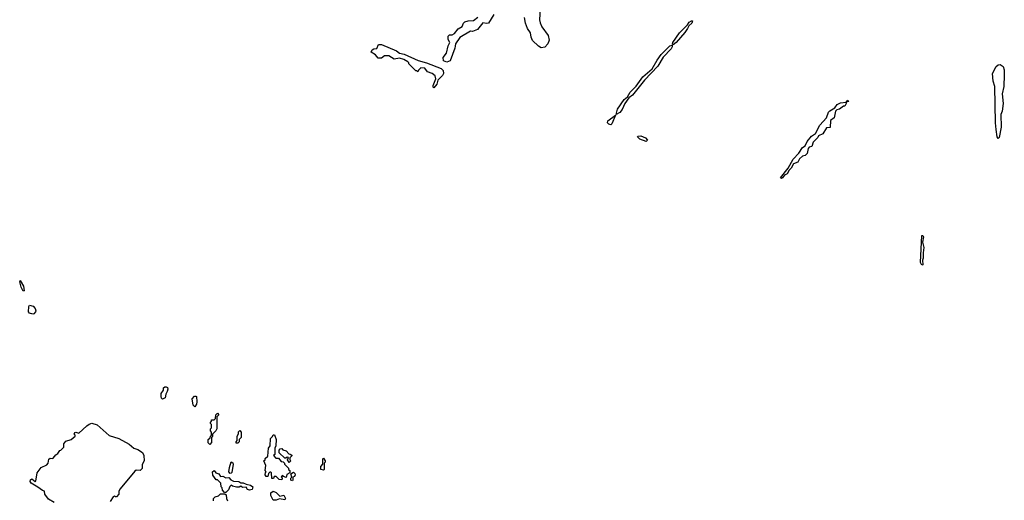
# Model space of a CAD drawing. Extents: x 2737564 to 2859580, y 876530 to 1012372.
# Tile 39 of 110: x 2822352 to 2831533, y 922749 to 927227. Entities that reach past the tile are written whole.
import ezdxf

# ---------------------------------------------------------------- set-up
doc = ezdxf.new("R2010")
doc.units = 0

msp = doc.modelspace()

# ---------------------------------------------------------------- linework, layer by layer
at = {"layer": '0CON05XD'}
for points in [[(2827209.8, 927389.8), (2827199.4, 927225), (2827205, 927197.5), (2827222.2, 927162.2), (2827279.5, 927079.5), (2827287.8, 927035), (2827278, 927002), (2827248.3, 926971.7), (2827215, 926966.1), (2827189.2, 926979.2), (2827134.5, 927034.5), (2827120.8, 927065), (2827115.6, 927105), (2827086, 927145), (2827067.5, 927195), (2827058.3, 927248.3)], [(2826773.3, 927275), (2826725, 927196.2), (2826705, 927192), (2826671.7, 927198.3), (2826620, 927135), (2826575, 927117.5), (2826555, 927120), (2826455, 927060), (2826415, 927003.3), (2826411.7, 926981.7), (2826409.5, 926960.5), (2826364.6, 926845.4), (2826335, 926830), (2826304.2, 926845), (2826301.4, 926875), (2826330.8, 926915), (2826346.5, 926983.5), (2826362.5, 927015), (2826348.3, 927041.7), (2826347.5, 927075), (2826360, 927085), (2826385, 927086.7), (2826405, 927098.8), (2826439.3, 927140.7), (2826478.8, 927165), (2826491.2, 927195), (2826503.2, 927206.8), (2826535, 927217.8), (2826585, 927220), (2826625, 927251.2)], [(2828445, 926993.3), (2828438.3, 926998.3), (2828442.9, 927015), (2828504.1, 927105.9), (2828579.4, 927180.6), (2828596, 927205), (2828615, 927216.9), (2828625.6, 927215.6), (2828620.6, 927195), (2828590.3, 927169.7), (2828580.6, 927145), (2828555, 927108.6), (2828475, 927014.3), (2828445, 926993.3)], [(2826215, 926592.5), (2826207.5, 926597.5), (2826206.7, 926615), (2826233.3, 926675), (2826227.5, 926705), (2826197, 926727), (2826155, 926740), (2826130, 926775), (2826091.7, 926778.3), (2826071.7, 926758.3), (2826065, 926740), (2826055, 926750), (2826045, 926750), (2825980, 926815), (2825980, 926825), (2825970, 926835), (2825935, 926856.7), (2825895, 926870), (2825845, 926860), (2825795, 926890), (2825755, 926890), (2825725, 926870), (2825695, 926870), (2825669.3, 926899.3), (2825630, 926925), (2825637.5, 926945), (2825655, 926956), (2825682.5, 926957.5), (2825699.2, 926995), (2825725, 926997.1), (2825865.9, 926935.9), (2825895, 926916.7), (2825936.2, 926905), (2826068, 926848), (2826145, 926826.5), (2826282.8, 926772.8), (2826301.4, 926755), (2826304.2, 926725.8), (2826293.3, 926706.7), (2826252.5, 926665), (2826241.2, 926625), (2826215, 926592.5)], [(2827915, 926342.5), (2827925, 926394), (2827988.1, 926485), (2828020, 926510), (2828045, 926552.9), (2828100.8, 926609.2), (2828163.8, 926696.2), (2828249.1, 926770.9), (2828295, 926851.4), (2828335, 926904.4), (2828415, 926984), (2828435, 926990), (2828435.8, 926975), (2828425.6, 926955), (2828353.3, 926876.7), (2828303.1, 926795), (2828178, 926665), (2828066.7, 926523.3), (2828031.2, 926498.8), (2827994.3, 926445.7), (2827970, 926390), (2827947.8, 926362.2), (2827915, 926342.5)], [(2831475, 926120), (2831467.5, 926135), (2831456, 926205), (2831452, 926265), (2831445.8, 926605.8), (2831430, 926655), (2831422.5, 926725), (2831458.3, 926791.7), (2831475, 926806.2), (2831495, 926808.8), (2831521.7, 926791.7), (2831530.7, 926760.7), (2831533.3, 926715), (2831530, 926605), (2831514.2, 926535), (2831521.2, 926445), (2831513.8, 926375), (2831501.2, 926345), (2831504, 926225), (2831485, 926130), (2831475, 926120)], [(2829455, 925747.5), (2829447.5, 925755), (2829516.7, 925843.3), (2829565, 925926.7), (2829617.3, 925982.7), (2829650, 926035), (2829676.7, 926053.3), (2829695, 926092.5), (2829735, 926143.3), (2829773.6, 926166.4), (2829813.3, 926245), (2829876.1, 926313.9), (2829894, 926365), (2829905, 926378.8), (2829953.3, 926406.7), (2829974.2, 926435.8), (2830005, 926453.3), (2830060, 926460), (2830075, 926476.7), (2830080, 926465), (2830060, 926460), (2830060, 926445), (2830045, 926420), (2830035, 926420), (2829997, 926393), (2829971.7, 926388.3), (2829960, 926375), (2829947, 926313), (2829913, 926287), (2829908.3, 926221.7), (2829875, 926220), (2829840, 926165), (2829800, 926145), (2829795, 926130), (2829750, 926085), (2829740, 926045), (2829715, 926040), (2829703, 926027), (2829695, 925980), (2829677, 925963), (2829650, 925955), (2829625, 925930), (2829609.3, 925900.7), (2829567, 925883), (2829547, 925843), (2829527.5, 925825), (2829509.3, 925790.7), (2829482.5, 925777.5), (2829465, 925752.5), (2829455, 925747.5)], [(2827865, 926248.6), (2827845, 926254.4), (2827834.7, 926264.7), (2827835.5, 926285), (2827907.5, 926337.5), (2827874.3, 926255.7), (2827865, 926248.6)], [(2828195, 926092.9), (2828134.2, 926115), (2828113.3, 926135), (2828116.7, 926143.3), (2828145, 926144), (2828187.3, 926127.3), (2828206.7, 926105), (2828195, 926092.9)], [(2830765, 924940), (2830753.3, 924965), (2830765, 925217.5), (2830775, 925217.5), (2830781.2, 925205), (2830770, 925155), (2830783.8, 925105), (2830775.9, 925054.1), (2830777.1, 925005), (2830770, 924985), (2830775, 924942.5), (2830765, 924940)], [(2822385, 924697.5), (2822365.8, 924735), (2822352, 924785), (2822355, 924797.5), (2822387.5, 924745), (2822395, 924700), (2822385, 924697.5)], [(2822475, 924482), (2822445, 924491.9), (2822434.3, 924505), (2822435.7, 924554.3), (2822445, 924567.1), (2822478.7, 924558.7), (2822497.5, 924535), (2822502, 924515), (2822498, 924505), (2822485, 924486.2), (2822475, 924482)], [(2823685, 923692.5), (2823675, 923700), (2823670, 923715), (2823670, 923745), (2823692.5, 923775), (2823693.9, 923796.1), (2823705, 923806.7), (2823716.4, 923806.4), (2823728.8, 923798.8), (2823732.5, 923785), (2823727, 923763), (2823713.3, 923736.7), (2823707, 923703), (2823685, 923692.5)], [(2823985, 923620), (2823970, 923635), (2823960, 923695), (2823981.7, 923718.3), (2823995, 923720), (2824000, 923715), (2824002.5, 923665), (2824000, 923645), (2823985, 923620)], [(2824125, 923270), (2824110, 923285), (2824110, 923315), (2824128.3, 923331.7), (2824130, 923345), (2824140, 923355), (2824140, 923385), (2824130, 923395), (2824130, 923415), (2824140, 923425), (2824140, 923455), (2824130, 923465), (2824130, 923475), (2824140, 923485), (2824141.7, 923498.3), (2824165, 923500), (2824178.3, 923511.7), (2824180, 923545), (2824195, 923560), (2824210, 923545), (2824190, 923525), (2824190, 923415), (2824180, 923395), (2824150, 923365), (2824150, 923345), (2824140, 923335), (2824141.7, 923288.3), (2824125, 923270)], [(2822675, 922727.5), (2822620.5, 922760.5), (2822586.7, 922805), (2822583, 922833), (2822565, 922838.8), (2822522.3, 922872.3), (2822459.5, 922909.5), (2822448.8, 922925), (2822451.4, 922938.6), (2822465, 922950), (2822495, 922923.3), (2822502, 922928), (2822516, 923004), (2822553.3, 923055), (2822605, 923078.8), (2822618, 923095), (2822625, 923132.5), (2822635, 923140), (2822655, 923136.7), (2822665, 923142), (2822687.5, 923172.5), (2822707.5, 923185), (2822726, 923214), (2822735, 923216.7), (2822765, 923243.8), (2822763.3, 923275), (2822781.7, 923298.3), (2822832.5, 923315), (2822870, 923345), (2822870, 923355), (2822861.2, 923365), (2822865, 923380), (2822875, 923383.8), (2822905, 923375.8), (2822977.1, 923442.9), (2823000.5, 923459.5), (2823025, 923466.2), (2823075, 923451.4), (2823185, 923352.9), (2823275.7, 923325.7), (2823372.5, 923272.5), (2823415, 923234.2), (2823455, 923222), (2823496.7, 923195), (2823510, 923165), (2823513.6, 923116.4), (2823493.6, 923083.6), (2823492.5, 923045), (2823475, 923027.5), (2823438, 923028), (2823425, 923020.8), (2823287.5, 922855), (2823276.2, 922835), (2823277.5, 922805), (2823255, 922782.5), (2823245, 922780), (2823237, 922787), (2823225, 922780), (2823195, 922736.2)], [(2824385, 923280), (2824371.7, 923281.7), (2824370, 923295), (2824380, 923305), (2824380, 923345), (2824391.7, 923368.3), (2824393, 923387), (2824405, 923400), (2824417.5, 923385), (2824417.5, 923335), (2824400, 923315), (2824397.5, 923295), (2824385, 923280)], [(2824795, 922940), (2824771.7, 922941.7), (2824745, 922970), (2824725, 922970), (2824718.3, 922951.7), (2824701.7, 922951.7), (2824700, 923005), (2824695, 923010), (2824685, 923010), (2824671.7, 922998.3), (2824665, 922970), (2824651.7, 922971.7), (2824640, 922985), (2824643, 923007), (2824650, 923015), (2824642.5, 923025), (2824647, 923073), (2824630, 923115), (2824640, 923125), (2824641.7, 923138.3), (2824665, 923160), (2824672.5, 923235), (2824687.5, 923255), (2824690, 923325), (2824708.3, 923341.7), (2824715, 923360), (2824728.3, 923358.3), (2824742.5, 923315), (2824740, 923255), (2824730, 923235), (2824730, 923175), (2824720, 923165), (2824741.7, 923141.7), (2824765, 923140), (2824791.7, 923111.7), (2824808.3, 923108.3), (2824820, 923095), (2824820, 923085), (2824858.3, 923048.3), (2824860, 923035), (2824870, 923025), (2824870, 923005), (2824841.7, 922988.3), (2824838.3, 922961.7), (2824811.7, 922971.7), (2824805, 922980), (2824791.7, 922968.3), (2824800, 922955), (2824795, 922940)], [(2824865, 923100), (2824850, 923125), (2824858.3, 923148.3), (2824845, 923150), (2824835, 923140), (2824825, 923140), (2824771.7, 923191.7), (2824770, 923215), (2824781.7, 923228.3), (2824795, 923230), (2824805, 923220), (2824838.3, 923208.3), (2824861.7, 923181.7), (2824875, 923180), (2824888.3, 923168.3), (2824888.3, 923161.7), (2824870, 923145), (2824870, 923125), (2824880, 923115), (2824865, 923100)], [(2824315, 922997.5), (2824303.3, 923015), (2824307.5, 923055), (2824325, 923107.5), (2824338.3, 923098.3), (2824342.5, 923085), (2824331.7, 923008.3), (2824325, 923000), (2824315, 922997.5)], [(2825185, 923030), (2825160, 923035), (2825160, 923065), (2825180, 923085), (2825180, 923135), (2825185, 923140), (2825200, 923115), (2825200, 923105), (2825190, 923095), (2825190, 923035), (2825185, 923030)], [(2824275, 922820), (2824261.7, 922821.7), (2824241.7, 922841.7), (2824240, 922865), (2824230, 922875), (2824228.3, 922908.3), (2824195, 922940), (2824185, 922940), (2824151.7, 922981.7), (2824150, 923015), (2824165, 923027.5), (2824180, 923005), (2824210, 922995), (2824225, 922970), (2824245, 922972.5), (2824275, 922957.5), (2824301.7, 922961.7), (2824320.7, 922940.7), (2824345, 922927.5), (2824395, 922922.5), (2824415, 922910), (2824435, 922912.5), (2824465, 922897.5), (2824505, 922890), (2824526.7, 922875), (2824519.3, 922850.7), (2824495, 922842.5), (2824475, 922850), (2824465, 922870), (2824428.3, 922868.3), (2824415, 922880), (2824397.5, 922872.5), (2824375, 922872.5), (2824335, 922880), (2824325, 922890), (2824313, 922877), (2824300, 922845), (2824275, 922820)], [(2824895, 922930), (2824880, 922935), (2824880, 922955), (2824890, 922965), (2824880, 922995), (2824905, 923010), (2824918.3, 922998.3), (2824920, 922985), (2824915, 922970), (2824900, 922965), (2824900, 922935), (2824895, 922930)], [(2824745, 922750), (2824715, 922750), (2824693, 922793), (2824693, 922817), (2824715, 922832.5), (2824745, 922820), (2824778.3, 922788.3), (2824815, 922797.5), (2824830, 922765), (2824825, 922752.5), (2824775, 922762.5), (2824745, 922750)], [(2824160, 922745), (2824160, 922765), (2824175, 922780), (2824205, 922790), (2824225, 922810), (2824265, 922810), (2824278.3, 922798.3), (2824280, 922765), (2824290, 922745)]]:
    msp.add_lwpolyline(points, dxfattribs=at)

doc.saveas('drawing.dxf')
